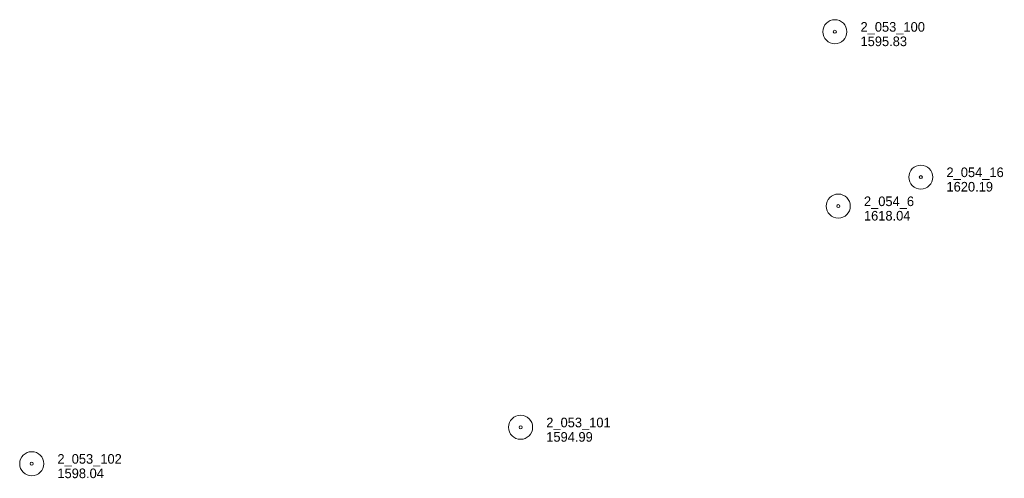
# Model space of a CAD drawing. Header units: feet. Extents: x 388000 to 390009, y 101675 to 103009.
# Tile 4 of 4: x 389395 to 390009, y 101706 to 101993. Entities that reach past the tile are written whole.
import ezdxf

# ---------------------------------------------------------------- set-up
doc = ezdxf.new("R2010")
doc.units = ezdxf.units.FT
doc.header["$MEASUREMENT"] = 0
doc.layers.add('E_MAP_PassPoints', color=40, linetype='Continuous', lineweight=0)
doc.styles.add('Style-IGR_FONT_0', font='IGR_FONT_0.shx')

# ---------------------------------------------------------------- blocks, each defined once
blk = doc.blocks.new('PP')
at = {"layer": 'E_MAP_PassPoints', "color": 40, "linetype": 'Continuous', "lineweight": 0}
for radius in [7.5, 0.96]:
    blk.add_circle((0, 0), radius, dxfattribs=at)

msp = doc.modelspace()

# ---------------------------------------------------------------- block references
at = {"layer": 'E_MAP_PassPoints', "color": 40, "linetype": 'Continuous', "lineweight": 0}
for p in [(389903.07, 101985.11), (389956.67, 101894.4), (389905.2, 101876.31), (389707.1, 101738.32), (389402.26, 101715.6)]:
    msp.add_blockref('PP', p, dxfattribs=at)

# ---------------------------------------------------------------- texts
at = {"layer": 'E_MAP_PassPoints', "color": 40, "linetype": 'Continuous', "lineweight": 0, "style": 'Style-IGR_FONT_0'}
for s, p in [('2_053_100', (389919.07, 101985.11)), ('1595.83', (389919.07, 101976.11)), ('2_054_16', (389972.67, 101894.4)), ('1620.19', (389972.67, 101885.4)), ('2_054_6', (389921.2, 101876.31)), ('1618.04', (389921.2, 101867.31)), ('2_053_101', (389723.1, 101738.32)), ('1594.99', (389723.1, 101729.32)), ('2_053_102', (389418.26, 101715.6)), ('1598.04', (389418.26, 101706.6))]:
    msp.add_text(s, height=6, dxfattribs=at).set_placement(p)

doc.saveas('drawing.dxf')
